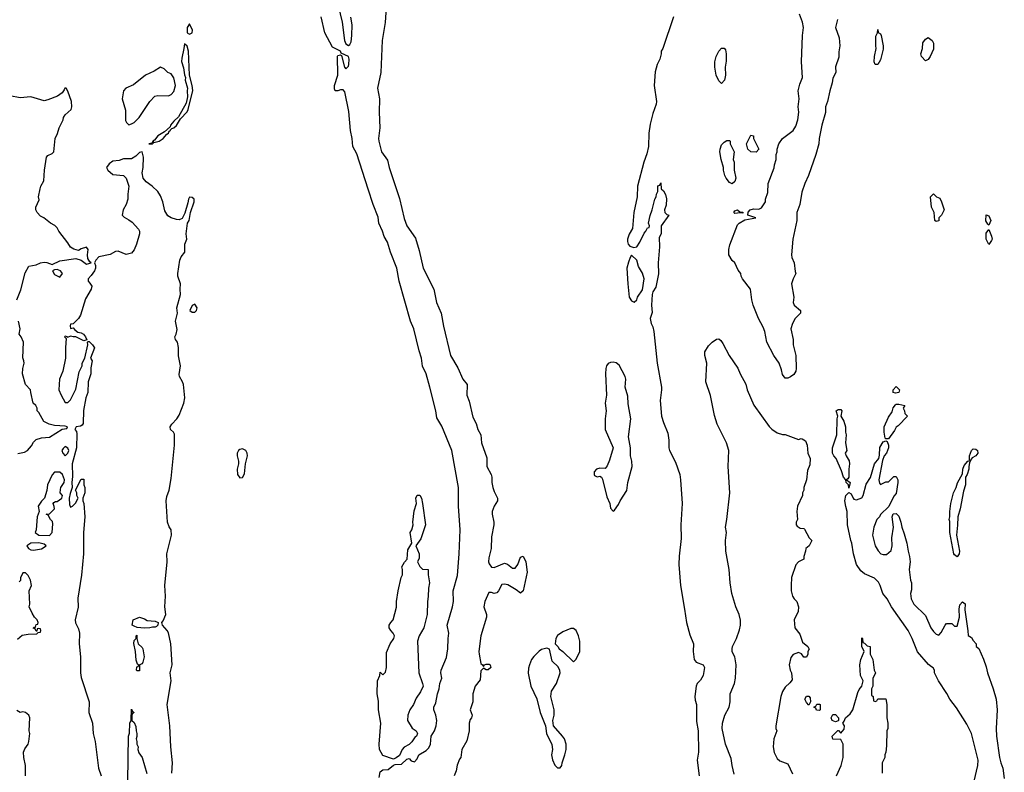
# Model space of a CAD drawing. Header units: inches. Extents: x 2347120 to 2490770, y 707513 to 877705.
# Tile 30 of 132: x 2427366 to 2434806, y 751318 to 757008. Entities that reach past the tile are written whole.
import ezdxf

# ---------------------------------------------------------------- set-up
doc = ezdxf.new("R2010")
doc.units = ezdxf.units.IN
doc.header["$MEASUREMENT"] = 0
doc.layers.add('C4725', color=7, linetype='Continuous')
doc.layers.add('C4735', color=7, linetype='Continuous')

msp = doc.modelspace()

# ---------------------------------------------------------------- linework, layer by layer
at = {"layer": 'C4725', "color": 5}
for points, elevation in [([(2429760.4, 757170), (2429803.6, 756990), (2429819.7, 756850), (2429830, 756824.9), (2429850, 756812.2), (2429859.3, 756820.7), (2429870, 756841), (2429876.4, 756890), (2429878.9, 756970), (2429867, 757027)], 20), ([(2430000, 755726.1), (2429913, 755993), (2429882.3, 756050), (2429876.9, 756110), (2429864.9, 756170), (2429853.1, 756313.1), (2429821.8, 756461.8), (2429810, 756478.3), (2429790, 756479.2), (2429770, 756471.1), (2429750, 756469.6), (2429744.8, 756484.8), (2429745.6, 756510), (2429769.8, 756590), (2429767.3, 756732.7), (2429770, 756738.8), (2429790, 756742.8), (2429798.5, 756738.5), (2429820.7, 756650), (2429830, 756636), (2429850, 756656), (2429853.3, 756670), (2429855.6, 756710), (2429851, 756730), (2429796, 756756), (2429789, 756770), (2429730, 756801.7), (2429671.6, 756910), (2429643.9, 757030)], 20), ([(2427345.1, 754890), (2427375.5, 754964.5), (2427406.8, 755093.2), (2427434.6, 755145.4), (2427490, 755154), (2427522, 755170), (2427550, 755174.4), (2427572, 755172), (2427610, 755156), (2427670, 755186), (2427790, 755202.8), (2427830.9, 755190.9), (2427870, 755161), (2427906, 755170), (2427896.4, 755176.4), (2427881.5, 755201.5), (2427878, 755230), (2427882, 755270), (2427870, 755288), (2427830, 755275.3), (2427810, 755262), (2427773.6, 755273.6), (2427750, 755288.7), (2427730, 755322), (2427662, 755410), (2427650, 755435.3), (2427632.5, 755452.5), (2427598, 755470), (2427548.9, 755508.9), (2427523.1, 755523.1), (2427498, 755550), (2427488.7, 755570), (2427488.7, 755590), (2427512.9, 755647.1), (2427509, 755670), (2427520.9, 755730), (2427526.6, 755750), (2427549.3, 755790), (2427553.2, 755870), (2427569, 755970), (2427579, 755981), (2427610, 755996), (2427624, 756010), (2427634, 756110), (2427652.5, 756147.5), (2427664, 756190), (2427693.2, 756250), (2427696, 756270), (2427709.2, 756290), (2427755.3, 756330), (2427759, 756350), (2427757.2, 756390), (2427730, 756468), (2427718, 756490), (2427706.8, 756490), (2427702.8, 756477.2), (2427685.8, 756454.2), (2427650.3, 756429.7), (2427578.9, 756401.1), (2427550, 756395.1), (2427450, 756424.5), (2427370, 756418.7), (2427290, 756433.7)], 40), ([(2428514.6, 751310), (2428519.8, 751390), (2428507.1, 751510), (2428499.8, 751670), (2428480.4, 751830), (2428511.2, 752008.8), (2428501.8, 752070), (2428517.8, 752130), (2428508.6, 752290), (2428490, 752372.3), (2428481.1, 752390), (2428446, 752430), (2428439.5, 752450), (2428450, 752462), (2428470.9, 752510), (2428463, 752570), (2428466.9, 752650), (2428462, 752730), (2428479.8, 752910), (2428478, 752970), (2428514, 753110), (2428510.8, 753150), (2428494.8, 753174.7), (2428483.6, 753210), (2428473.1, 753370), (2428478, 753402), (2428494.8, 753450), (2428510, 753538), (2428535.3, 753790), (2428534.7, 753874.7), (2428529.2, 753890), (2428506, 753910), (2428502.7, 753930), (2428515.1, 753950), (2428552.3, 753990), (2428570, 754018.8), (2428605.1, 754110), (2428612.4, 754150), (2428602.7, 754250), (2428597.2, 754270), (2428573.2, 754310), (2428570, 754326), (2428581.2, 754390), (2428566.3, 754466.3), (2428566, 754530), (2428557.2, 754570), (2428544, 754590), (2428539, 754610), (2428549.3, 754630.7), (2428555.1, 754664.9), (2428542.7, 754730), (2428557.2, 754790), (2428553.2, 754830), (2428581.2, 754930), (2428577.2, 754970), (2428581.2, 755010), (2428561.2, 755070), (2428560.9, 755090), (2428575.1, 755190), (2428585.1, 755214.9), (2428613.2, 755250), (2428613.2, 755310), (2428628.7, 755350), (2428624, 755390), (2428634, 755470), (2428645.2, 755490), (2428657.2, 755550), (2428683.7, 755630), (2428684.5, 755650), (2428670, 755662.9), (2428650, 755667), (2428640.3, 755650), (2428637.2, 755622.8), (2428613.8, 755546.2), (2428594, 755506), (2428570, 755495.4), (2428550, 755496.5), (2428509.9, 755509.9), (2428486.2, 755526.2), (2428462.7, 755562.7), (2428447.3, 755630), (2428430, 755675.6), (2428410, 755709.5), (2428367.6, 755750), (2428321.1, 755781.1), (2428297.7, 755810), (2428291.5, 755850), (2428298.4, 755890), (2428301.3, 755970), (2428290, 756008.7), (2428270, 756004), (2428242.5, 755977.5), (2428210, 755957.2), (2428150, 755955.3), (2428116.9, 755943.1), (2428070, 755938), (2428041, 755919), (2428022, 755890), (2428032, 755870), (2428070, 755838), (2428150, 755831), (2428171, 755810), (2428190.8, 755750), (2428182.8, 755690), (2428182.8, 755650), (2428170.8, 755610), (2428146.8, 755570), (2428141, 755530), (2428154.4, 755514.4), (2428190, 755496), (2428216.3, 755476.3), (2428264, 755424), (2428270.8, 755410), (2428270.7, 755390), (2428248.2, 755310), (2428230, 755269.4), (2428210, 755242.9), (2428170, 755233.3), (2428110, 755256.9), (2428090, 755255.1), (2428050, 755234), (2427964.4, 755215.6), (2427941, 755190), (2427931.3, 755170), (2427938, 755150), (2427938, 755130), (2427931.3, 755110), (2427906.4, 755073.6), (2427882, 755050), (2427882, 755030), (2427896.9, 755016.9), (2427910, 754994), (2427906, 754970), (2427863.5, 754896.5), (2427825.4, 754774.6), (2427811.3, 754750), (2427770, 754708), (2427750, 754706), (2427747.7, 754692.3), (2427750, 754674), (2427770, 754678), (2427782, 754662), (2427804.5, 754644.5), (2427830, 754640.5), (2427846.8, 754630), (2427864, 754610), (2427872, 754588), (2427850, 754579.3), (2427790, 754609.3), (2427769.3, 754609.3), (2427750, 754615.3), (2427726, 754606), (2427726, 754610), (2427710, 754615.3), (2427704.7, 754610), (2427718, 754598), (2427711, 754530), (2427711, 754450), (2427691, 754350), (2427666, 754290), (2427662, 754210), (2427678, 754170), (2427710, 754114), (2427730, 754114), (2427750, 754134), (2427790, 754214), (2427815.3, 754344.7), (2427838, 754390), (2427838, 754410), (2427858, 754450), (2427881.2, 754550), (2427878, 754570), (2427884, 754576), (2427890, 754574.8), (2427916, 754550), (2427930, 754526), (2427902, 754450), (2427913.4, 754430), (2427903.5, 754376.5), (2427903, 754330), (2427882, 754270), (2427880.5, 754190), (2427865.5, 754150), (2427846.9, 754053.1), (2427846, 753954), (2427838, 753942), (2427824.5, 753935.5), (2427791.3, 753928.7), (2427782, 753910), (2427794, 753894), (2427796.3, 753876.3), (2427794.8, 753770), (2427763, 753650), (2427764.7, 753555.3), (2427758.8, 753510), (2427762.8, 753470), (2427746.8, 753426.8), (2427740.7, 753390), (2427742.8, 753342.8), (2427750, 753322), (2427766, 753330), (2427788.4, 753351.6), (2427808, 753390), (2427798, 753410), (2427798, 753430), (2427788.4, 753451.6), (2427830, 753534), (2427850, 753534), (2427851.3, 753490), (2427858, 753470), (2427858, 753430), (2427842, 753390), (2427842, 753370), (2427850.9, 753350.9), (2427859.1, 753250), (2427847.3, 753130), (2427847.7, 752970), (2427832.7, 752807.3), (2427804.5, 752635.5), (2427806.4, 752566.4), (2427784, 752470), (2427787.5, 752447.5), (2427810, 752402), (2427817.3, 752370), (2427816.3, 752290), (2427826, 752190), (2427825.5, 752070), (2427830, 752034), (2427890.4, 751850.4), (2427887.7, 751770), (2427914.8, 751690), (2427922, 751610), (2427936.3, 751550), (2427961, 751350), (2427981, 751290)], 40), ([(2427351.9, 753728.1), (2427402, 753738), (2427424, 753750), (2427454, 753786), (2427470, 753814.8), (2427490, 753833), (2427530, 753845.5), (2427590, 753851.3), (2427687.3, 753912.7), (2427722, 753918), (2427726, 753930), (2427710, 753935.3), (2427630, 753939), (2427588, 753950), (2427549, 753970), (2427510, 754038), (2427498, 754050), (2427498, 754070), (2427488, 754090), (2427468.7, 754110), (2427448.7, 754190), (2427448, 754210), (2427408.7, 754250), (2427386, 754330), (2427389.4, 754370), (2427399, 754410), (2427398, 754430), (2427389.3, 754450.7), (2427395.3, 754570), (2427378, 754610), (2427362, 754630), (2427368.7, 754671.3), (2427357.2, 754730)], 40), ([(2427350, 752324.7), (2427385.6, 752354.4), (2427430, 752362), (2427496.4, 752363.6), (2427506, 752374), (2427522, 752378), (2427526, 752390), (2427522, 752402), (2427510, 752406), (2427498, 752402), (2427494, 752386), (2427490, 752386), (2427482, 752402), (2427468.7, 752408.7), (2427474, 752414), (2427486, 752414), (2427490, 752434), (2427502, 752438), (2427506, 752450), (2427498, 752470), (2427478, 752490), (2427460.2, 752520.2), (2427438, 752570), (2427442, 752590), (2427438, 752690), (2427454, 752730), (2427448, 752770), (2427430, 752806), (2427410, 752826), (2427390, 752826), (2427372.7, 752787.3), (2427371.6, 752768.4), (2427362, 752758)], 40), ([(2427409.6, 751290), (2427409.4, 751370), (2427397.2, 751430), (2427395.3, 751470), (2427404.7, 751495.3), (2427428.7, 751530), (2427434, 751550), (2427442, 751610), (2427438, 751630), (2427442, 751730), (2427435.3, 751750), (2427410, 751769), (2427390, 751775.3), (2427370, 751768.7), (2427344.7, 751784.7)], 40), ([(2428184, 751250), (2428189, 751590), (2428194.6, 751614.6), (2428198, 751690), (2428208.4, 751711.6), (2428210, 751794), (2428218, 751778), (2428231.3, 751770), (2428218, 751762), (2428214, 751750), (2428214, 751710), (2428230, 751694), (2428243.6, 751663.6), (2428244.7, 751630), (2428250.8, 751610), (2428250.7, 751589.3), (2428244.7, 751570), (2428251, 751550), (2428251, 751530), (2428261, 751510), (2428258, 751490), (2428266, 751466), (2428290.8, 751430), (2428327.5, 751307.5)], 40)]:
    msp.add_lwpolyline(points, dxfattribs=dict(at, elevation=elevation))
at = {"layer": 'C4725', "color": 5, "elevation": 40}
for points in [[(2428650, 756978), (2428632, 756950), (2428631.3, 756930), (2428632, 756910), (2428650, 756898), (2428668, 756910), (2428672.3, 756930)], [(2428610, 756826), (2428606.8, 756790), (2428590, 756718), (2428589, 756691), (2428604, 756644), (2428610, 756592), (2428619.1, 756570), (2428616.3, 756550), (2428633, 756490), (2428630.5, 756470), (2428634.8, 756425.2), (2428623.4, 756376.6), (2428565.5, 756274.5), (2428530, 756241.2), (2428505.5, 756210), (2428502.8, 756197.2), (2428459.6, 756160.4), (2428408.4, 756130), (2428383.4, 756096.6), (2428371.3, 756090), (2428378, 756082), (2428370, 756086), (2428364.7, 756075.3), (2428342, 756070), (2428370, 756068.7), (2428380.2, 756079.8), (2428419.3, 756090), (2428449.3, 756110), (2428476.9, 756143.1), (2428489.2, 756150), (2428495.6, 756164.4), (2428505.2, 756170), (2428504.7, 756175.3), (2428514.8, 756185.2), (2428530, 756191), (2428551.8, 756208.2), (2428582, 756258), (2428630, 756311.3), (2428638, 756330), (2428673.4, 756473.4), (2428669.3, 756510), (2428649.2, 756589.2), (2428641.2, 756770), (2428630, 756808)], [(2428430, 756648.7), (2428380.9, 756619.1), (2428316, 756590), (2428224.6, 756515.4), (2428166.8, 756490), (2428151.3, 756470), (2428141, 756410), (2428165.4, 756325.4), (2428166.4, 756246.4), (2428171.6, 756231.6), (2428190, 756214), (2428210, 756222), (2428230, 756231.3), (2428268.7, 756270), (2428349.1, 756390.9), (2428386, 756430), (2428410, 756434), (2428490, 756432), (2428510, 756442), (2428530, 756464.7), (2428542, 756510), (2428530, 756568.7), (2428510, 756598), (2428486, 756610), (2428456.4, 756636.4)], [(2427650, 755119), (2427630, 755118), (2427614, 755110), (2427630, 755082), (2427670, 755062), (2427688, 755090), (2427675.3, 755110)], [(2428690, 754858), (2428670, 754846), (2428652, 754810), (2428670, 754798), (2428690, 754798), (2428702, 754810), (2428708, 754830)], [(2427710, 753781.2), (2427693, 753767), (2427684, 753750), (2427690.7, 753730), (2427710, 753710.7), (2427729.3, 753730), (2427736, 753750), (2427729.4, 753769.4)], [(2429050, 753762.9), (2429030, 753759), (2429019.5, 753750), (2429008.3, 753730), (2429008.2, 753710), (2429020.4, 753670), (2429020.1, 753650), (2429009.6, 753610), (2429010.9, 753570), (2429030, 753544.6), (2429050, 753546.7), (2429065.1, 753574.9), (2429072.8, 753650), (2429086.7, 753710), (2429084.9, 753730), (2429073.6, 753750)], [(2427670, 753588), (2427630, 753586), (2427610, 753568), (2427574.8, 753490), (2427570.9, 753449.1), (2427552, 753390), (2427530, 753368.7), (2427506, 753330), (2427512, 753290), (2427498, 753250), (2427491.3, 753150), (2427482, 753130), (2427511, 753111), (2427590, 753108.5), (2427611.2, 753130), (2427616.5, 753196.5), (2427612.9, 753212.9), (2427598, 753230), (2427582, 753262), (2427566, 753270), (2427590, 753272), (2427628, 753310), (2427627.3, 753327.3), (2427618, 753350), (2427623.1, 753356.9), (2427635.3, 753364.7), (2427650, 753366), (2427685.2, 753390), (2427689.2, 753410), (2427672.7, 753430), (2427675.1, 753455.1), (2427677.6, 753470), (2427700.9, 753510), (2427705.1, 753530), (2427690, 753569)], [(2427510, 753051.8), (2427450, 753049.3), (2427418.8, 753030), (2427431.3, 753010), (2427450, 753000.7), (2427470, 752998), (2427530, 753008), (2427565.2, 753030), (2427550, 753042.7)], [(2428390, 752414.5), (2428370, 752416), (2428350, 752409.6), (2428310, 752407), (2428252.7, 752412.7), (2428230, 752422.7), (2428215.3, 752430), (2428224, 752470), (2428270, 752491.3), (2428310, 752479.1), (2428330, 752464.9), (2428390, 752460.3), (2428411, 752450), (2428410.8, 752430), (2428399.5, 752420.5)], [(2428250, 752086), (2428248, 752090), (2428250, 752114), (2428262, 752118), (2428266, 752130), (2428255.3, 752135.3), (2428244.7, 752164.7), (2428242, 752230), (2428229.1, 752290.9), (2428230, 752314), (2428246, 752330), (2428246, 752350), (2428250, 752354), (2428251.3, 752330), (2428262, 752290), (2428290, 752262), (2428296, 752250), (2428306, 752190), (2428297.3, 752150), (2428290, 752139), (2428272, 752130), (2428270, 752086)]]:
    msp.add_lwpolyline(points, close=True, dxfattribs=at)
at = {"layer": 'C4735', "color": 5}
for points, elevation in [([(2430161.9, 757510), (2430127.9, 756987.9), (2430104.2, 756850), (2430094.2, 756610), (2430070.4, 756490), (2430084.7, 756410), (2430080.9, 756310), (2430087.8, 756190), (2430077.1, 756110), (2430078.8, 756090), (2430100.1, 756010), (2430145.7, 755945.7), (2430156.8, 755890), (2430235.8, 755655.8), (2430270, 755505.4), (2430291.4, 755450), (2430355.6, 755355.6), (2430383.6, 755263.6), (2430413.7, 755130), (2430494.1, 754970), (2430515.3, 754870), (2430550.1, 754790), (2430568.6, 754690), (2430622.3, 754470), (2430676.6, 754376.6), (2430713.8, 754290), (2430746.9, 754250), (2430743.6, 754170), (2430762.7, 754122.7), (2430790, 754004), (2430815.2, 753955.2), (2430828.4, 753910), (2430849.6, 753870), (2430856.6, 753810), (2430895.6, 753695.6), (2430896.4, 753630), (2430928.2, 753570), (2430934, 753550), (2430934, 753510), (2430941.1, 753470), (2430950, 753441.5), (2430977.5, 753390), (2430975.6, 753370), (2430950, 753329.8), (2430935.9, 753290), (2430935.1, 753270), (2430947.9, 753210), (2430948, 753190), (2430930, 753099.3), (2430928.9, 753010), (2430910, 752939.3), (2430909.3, 752910), (2430914.3, 752894.3), (2430930, 752869.4), (2430950, 752865), (2431030, 752898.3), (2431051.2, 752891.2), (2431090, 752860.4), (2431110, 752862), (2431129.6, 752890), (2431150, 752944.7), (2431170, 752952), (2431190.4, 752910), (2431200.3, 752830), (2431170.3, 752690), (2431150, 752673.2), (2431118.2, 752698.2), (2431053.9, 752733.9), (2431030, 752741.4), (2431010, 752737.7), (2430984.2, 752690), (2430970, 752675.8), (2430950, 752670.7), (2430930, 752678), (2430910, 752677.2), (2430881.6, 752610), (2430874.2, 752570), (2430892.9, 752510), (2430893.8, 752490), (2430851.4, 752350), (2430836.4, 752230), (2430837.9, 752210), (2430850, 752139.3), (2430864, 752130), (2430870, 752118), (2430879, 752130), (2430890, 752134.9), (2430914.4, 752134.4), (2430921, 752130), (2430926, 752110), (2430906.4, 752093.6), (2430890, 752093.2), (2430870, 752105.2), (2430850, 752086), (2430844.1, 752015.9), (2430807.5, 751970), (2430791, 751910), (2430789.6, 751850), (2430768.7, 751790), (2430784, 751750), (2430780.3, 751730), (2430770, 751717.4), (2430762.3, 751690), (2430762.7, 751630), (2430745.4, 751554.6), (2430708, 751490), (2430700.2, 751430), (2430690, 751416), (2430671.7, 751371.7), (2430663.6, 751330), (2430649.1, 751290)], 20), ([(2433545.5, 757010), (2433531, 756950), (2433558, 756870), (2433562.8, 756810), (2433555.3, 756764.7), (2433555.3, 756724.7), (2433531.1, 756651.1), (2433532, 756610), (2433510, 756566), (2433506, 756530), (2433487.3, 756470), (2433470.8, 756390), (2433456, 756350), (2433454.4, 756305.6), (2433428.1, 756211.9), (2433407.7, 756110), (2433404, 756070), (2433382, 755990), (2433326.8, 755830), (2433298.8, 755770), (2433276.8, 755703.2), (2433260.7, 755610), (2433237.3, 755550), (2433237.3, 755490), (2433207.3, 755350), (2433198.8, 755230), (2433201, 755210), (2433218, 755170), (2433225.4, 755105.4), (2433231.3, 755090), (2433211.3, 755050), (2433198, 755010), (2433216, 754910), (2433211.3, 754870), (2433218, 754850), (2433264.7, 754810), (2433264.7, 754790), (2433226, 754750), (2433204.7, 754710), (2433192, 754670), (2433211.3, 754590), (2433211.3, 754550), (2433231.3, 754470), (2433232, 754370), (2433231.3, 754350), (2433215.3, 754324.7), (2433190, 754308), (2433170, 754298), (2433150, 754298), (2433130, 754326), (2433122, 754362), (2433104, 754410), (2433065.2, 754470), (2433012.7, 754570), (2432996, 754650), (2432984.1, 754684.1), (2432949.5, 754749.5), (2432909, 754850), (2432899, 754890), (2432888.7, 754970), (2432828, 755050), (2432818, 755070), (2432815.3, 755090), (2432794.6, 755114.6), (2432768.9, 755168.9), (2432750, 755188), (2432725.2, 755230), (2432724, 755270), (2432732.9, 755307.1), (2432790, 755458), (2432802, 755470), (2432846, 755494), (2432928, 755510), (2432869.1, 755529.1), (2432870, 755554), (2432886, 755570), (2432910, 755579.3), (2432950, 755576), (2432970, 755584.7), (2433002, 755630), (2433002, 755650), (2433018, 755702), (2433022, 755770), (2433067.3, 755887.3), (2433068.9, 755911.1), (2433082, 755950), (2433082, 755990), (2433088.7, 756010), (2433088.7, 756030), (2433102, 756070), (2433129.3, 756110.7), (2433210, 756171.3), (2433230, 756202), (2433245.2, 756250), (2433252.7, 756310), (2433249.3, 756350), (2433256, 756410), (2433249, 756470), (2433260.2, 756519.8), (2433281.2, 756570), (2433273.2, 756690), (2433281.2, 756890), (2433289.2, 756950), (2433281.2, 756990), (2433259.3, 757050)], 40), ([(2432306, 757030), (2432224.7, 756790), (2432212, 756770), (2432212, 756750), (2432202, 756710), (2432182, 756670), (2432167.1, 756612.9), (2432160.7, 756510), (2432177.3, 756390), (2432174.8, 756370), (2432150, 756298), (2432130, 756218), (2432120.4, 756150), (2432117.3, 756050), (2432105.2, 755994.8), (2432082, 755930), (2432034, 755750), (2432030.6, 755669.4), (2432007.3, 755550), (2431996, 755430), (2431970, 755386), (2431958, 755350), (2431958, 755330), (2431964.7, 755310), (2431976.9, 755296.9), (2432006, 755286), (2432030, 755292), (2432052.9, 755327.1), (2432084.7, 755395.3), (2432098, 755410), (2432110, 755434), (2432122, 755438), (2432126, 755450), (2432118, 755470), (2432128.9, 755528.9), (2432144, 755570), (2432164, 755650), (2432175.3, 755670), (2432178, 755690), (2432188, 755710), (2432188.4, 755751.6), (2432202, 755758), (2432210, 755774), (2432214, 755730), (2432230, 755714), (2432245.4, 755685.4), (2432253.7, 755653.7), (2432250, 755606), (2432238.8, 755570), (2432241, 755550), (2432256.3, 755536.3), (2432271.3, 755530), (2432214, 755450), (2432212.7, 755390), (2432197.5, 755362.5), (2432200.3, 755290), (2432190.5, 755170), (2432192.8, 755087.2), (2432173.2, 754986.8), (2432151, 754950), (2432144.7, 754930), (2432140.7, 754850), (2432144.5, 754795.5), (2432130.7, 754750), (2432138, 754710), (2432150, 754684.7), (2432157, 754650), (2432182, 754410), (2432214.4, 754230), (2432216.4, 754210), (2432206.4, 754130), (2432216.3, 754010), (2432230, 753962), (2432262.5, 753882.5), (2432270.7, 753830), (2432270.7, 753770), (2432276.3, 753750), (2432321.6, 753661.6), (2432353.4, 753570), (2432359.1, 753530), (2432370.8, 753350), (2432362, 753190), (2432365.1, 753085.1), (2432347.9, 752952.1), (2432345.7, 752890), (2432358, 752730), (2432390.5, 752550), (2432403.8, 752450), (2432430, 752358), (2432456.3, 752290), (2432454.8, 752230), (2432462.8, 752170), (2432478, 752150), (2432531.3, 752130), (2432540.7, 752110), (2432530, 752048.7), (2432510, 752014), (2432484, 751990), (2432476.3, 751970), (2432468.6, 751891.4), (2432470, 751862), (2432480.5, 751830), (2432481.1, 751701.1), (2432493.4, 751630), (2432494.8, 751470), (2432486, 751410), (2432501, 751290)], 40), ([(2430081, 751279), (2430090, 751321), (2430110, 751336), (2430150, 751338), (2430190, 751372), (2430203.1, 751376.9), (2430250, 751378), (2430290, 751418), (2430310, 751422), (2430324, 751404), (2430350, 751397.3), (2430370, 751418.8), (2430382.9, 751450), (2430437.1, 751482.9), (2430456.2, 751503.8), (2430469.9, 751530), (2430473.9, 751590), (2430500.2, 751630), (2430512.5, 751670), (2430517.8, 751710), (2430510.6, 751750.6), (2430495.2, 751790), (2430494.2, 751810), (2430510, 751842.4), (2430522.5, 751910), (2430535.2, 751950), (2430540.3, 751990), (2430556.2, 752030), (2430548.4, 752070), (2430549.7, 752090), (2430590, 752186), (2430601, 752250), (2430603.2, 752330), (2430609.2, 752370), (2430595.2, 752430), (2430635.4, 752570), (2430642.7, 752610), (2430642.3, 752690), (2430673.6, 752806.4), (2430687.8, 752970), (2430694, 753150), (2430682, 753330), (2430680.4, 753470), (2430632.3, 753750), (2430555.4, 753935.4), (2430518, 753998), (2430510.9, 754050), (2430465.8, 754230), (2430437.2, 754330), (2430409.2, 754389.2), (2430402.9, 754450), (2430384.6, 754504.6), (2430344.1, 754670), (2430319.6, 754730), (2430234.1, 755030), (2430216.6, 755130), (2430168.2, 755250), (2430145.1, 755325.1), (2430119.5, 755370), (2430108.5, 755410), (2430080.4, 755470), (2430075, 755515), (2430037.8, 755610), (2430000, 755726.1)], 20), ([(2432764.1, 751304.1), (2432749.3, 751370), (2432743.2, 751423.2), (2432699, 751530), (2432674, 751650), (2432675.3, 751690), (2432695.3, 751750), (2432728, 751810), (2432735.3, 751850), (2432734, 751910), (2432766, 751990), (2432776, 752030), (2432780.9, 752130), (2432769.2, 752190), (2432749.5, 752229.5), (2432749.2, 752250), (2432752.7, 752270), (2432782, 752330), (2432805.8, 752394.2), (2432811.8, 752430), (2432811.7, 752468.3), (2432802.9, 752510), (2432778.4, 752570), (2432746.3, 752670), (2432734.3, 752750), (2432727.2, 752850), (2432701.6, 752990), (2432699.5, 753070), (2432705.6, 753130), (2432698.7, 753170), (2432709.7, 753230), (2432731.6, 753430), (2432720.5, 753630), (2432723.9, 753750), (2432706.9, 753810), (2432635.6, 753950), (2432616.6, 754016.6), (2432586.2, 754166.2), (2432549.7, 754270), (2432557, 754410), (2432543.7, 754470), (2432544.1, 754495.9), (2432570, 754542), (2432598, 754570), (2432630, 754592), (2432650, 754594), (2432663.6, 754583.6), (2432679.8, 754559.8), (2432726, 754470), (2432793.2, 754373.2), (2432810.7, 754330), (2432852.8, 754252.8), (2432864, 754210), (2432913.7, 754093.7), (2433030, 753931.3), (2433050, 753911.3), (2433090, 753884.7), (2433130, 753871.3), (2433150, 753871.3), (2433250, 753834), (2433270, 753842), (2433279.6, 753839.6), (2433303.6, 753823.6), (2433316, 753790), (2433321, 753730), (2433338, 753690), (2433336.9, 753643.1), (2433319.6, 753600.4), (2433311, 753530), (2433292, 753470), (2433292, 753450), (2433282, 753430), (2433282, 753410), (2433242, 753330), (2433238, 753290), (2433242, 753230), (2433232, 753210), (2433232, 753190), (2433239.6, 753179.6), (2433263.6, 753163.6), (2433290, 753162), (2433296.9, 753156.9), (2433332, 753090), (2433350.7, 753069.3), (2433332, 753030), (2433306, 753010), (2433304.7, 752990), (2433292, 752950), (2433291.3, 752928.7), (2433250, 752908), (2433230, 752886), (2433198.8, 752790), (2433194.8, 752730), (2433196, 752690), (2433206, 752650), (2433218, 752630), (2433238, 752610), (2433251.3, 752570), (2433247.1, 752532.9), (2433218, 752470), (2433222, 752410), (2433262, 752362), (2433282, 752302), (2433322, 752270), (2433330.9, 752249.1), (2433322, 752230), (2433322, 752210), (2433310, 752188), (2433290, 752188), (2433274.6, 752214.6), (2433250, 752224), (2433210, 752209), (2433193.2, 752186.8), (2433180.7, 752130), (2433187.3, 752090), (2433198.8, 752070), (2433203.6, 752016.4), (2433186.4, 751993.6), (2433150, 751962), (2433130.5, 751929.5), (2433116.3, 751890), (2433078.8, 751670), (2433078.8, 751650), (2433086, 751630), (2433064, 751570), (2433058.8, 751510), (2433067.5, 751467.5), (2433090, 751422), (2433110, 751404.7), (2433170, 751382), (2433206.4, 751306.4)], 40), ([(2434577.2, 751250), (2434605.2, 751370), (2434609, 751410), (2434559, 751610), (2434522, 751682), (2434444.1, 751804.1), (2434394, 751870), (2434372.3, 751912.3), (2434308.7, 752010), (2434278, 752070), (2434278, 752090), (2434268.4, 752108.4), (2434254.6, 752114.6), (2434233.6, 752133.6), (2434150, 752228.7), (2434109, 752330), (2434079, 752390), (2433954, 752570), (2433922, 752630), (2433889, 752670), (2433869, 752730), (2433855.5, 752755.5), (2433825.6, 752785.6), (2433750, 752819), (2433721.5, 752841.5), (2433690, 752888), (2433665.2, 752970), (2433654, 753050), (2433645.2, 753070), (2433622, 753190), (2433619, 753290), (2433607.5, 753327.5), (2433601.6, 753370), (2433609.5, 753410.5), (2433630, 753434), (2433650, 753422), (2433662.8, 753390), (2433670, 753382.8), (2433690, 753378.8), (2433730, 753392), (2433739, 753410), (2433763.3, 753496.7), (2433794.2, 753545.8), (2433825.2, 753650), (2433858, 753690), (2433864, 753716), (2433865.6, 753774.4), (2433890, 753816), (2433910, 753824.7), (2433919.8, 753819.8), (2433930.9, 753790.9), (2433931.3, 753770), (2433916, 753730), (2433898, 753710), (2433884.7, 753675.3), (2433858, 753530), (2433863.6, 753503.6), (2433870, 753494), (2433910, 753514), (2433930, 753514), (2433970, 753554), (2433990, 753554), (2434002, 753530), (2434002, 753510), (2433990, 753426), (2433970, 753406), (2433932.7, 753327.3), (2433870, 753266), (2433862, 753250), (2433842, 753230), (2433821, 753170), (2433811, 753110), (2433831.1, 753031.1), (2433851.6, 752991.6), (2433874, 752970), (2433890, 752964.7), (2433916.4, 752963.6), (2433950, 752994), (2433959, 753030), (2433957.2, 753090), (2433968.7, 753170), (2433958, 753250), (2433967.3, 753272.7), (2433990, 753274), (2434010, 753254), (2434024.7, 753210), (2434030.8, 753170), (2434050, 753122), (2434070.4, 753050.4), (2434079.1, 752990), (2434090.7, 752949.3), (2434094, 752910), (2434086.8, 752850), (2434098, 752770), (2434104.7, 752750), (2434103.6, 752696.4), (2434098, 752670), (2434102, 752630), (2434122, 752590), (2434210, 752502), (2434251.3, 752410), (2434270, 752382), (2434290, 752362), (2434310, 752354), (2434330, 752374), (2434358, 752430), (2434370, 752442), (2434410, 752442), (2434430, 752422), (2434450, 752422), (2434466.6, 752490), (2434464.2, 752550), (2434470, 752584.7), (2434490, 752606), (2434510, 752591.3), (2434506.8, 752546.8), (2434531.6, 752388.4), (2434532.7, 752352.7), (2434556.9, 752336.9), (2434570, 752314), (2434594, 752290), (2434594, 752270), (2434612.7, 752252.7), (2434650, 752174), (2434670, 752114), (2434678, 752070), (2434721, 751950), (2434744, 751870), (2434752.4, 751790), (2434745.5, 751650), (2434747.7, 751590), (2434770.7, 751430), (2434778.8, 751390), (2434794.8, 751350), (2434806, 751270)], 40), ([(2433539, 751290), (2433574, 751370), (2433589, 751430), (2433588, 751530), (2433570, 751566), (2433510, 751568), (2433506, 751590), (2433547.3, 751632.7), (2433552.7, 751632.7), (2433570, 751614), (2433596.4, 751643.6), (2433598, 751670), (2433586, 751690), (2433596.4, 751703.6), (2433606, 751730), (2433640.4, 751759.6), (2433662, 751790), (2433699.6, 751920.4), (2433710, 751944.7), (2433729.2, 751970), (2433735.3, 751990), (2433739, 752010), (2433719.3, 752050), (2433714.5, 752130), (2433720.9, 752170), (2433748, 752230), (2433728.7, 752270), (2433730, 752334), (2433734, 752330), (2433738, 752298), (2433750, 752294), (2433770, 752274), (2433792, 752270), (2433792, 752210), (2433812, 752170), (2433822, 752090), (2433832, 752070), (2433812.7, 752027.3), (2433812, 751970), (2433802, 751950), (2433802, 751902), (2433814, 751890), (2433818, 751858), (2433830, 751854), (2433842, 751858), (2433850, 751874), (2433910, 751872), (2433918, 751830), (2433918, 751730), (2433924.7, 751690), (2433924.7, 751650), (2433918, 751630), (2433916.9, 751516.9), (2433911.1, 751468.9), (2433902, 751450), (2433902, 751430), (2433882, 751390), (2433882, 751310)], 40)]:
    msp.add_lwpolyline(points, dxfattribs=dict(at, elevation=elevation))
for points, elevation in [([(2433850, 756668.7), (2433828.9, 756668.9), (2433822, 756690), (2433824, 756730), (2433837.2, 756790), (2433834, 756810), (2433836.4, 756883.6), (2433848, 756910), (2433850, 756934), (2433852, 756912), (2433870, 756902), (2433874.8, 756890), (2433890.6, 756810), (2433890, 756786), (2433870, 756706)], 40), ([(2434210, 756698), (2434179, 756730), (2434174, 756750), (2434189, 756790), (2434190, 756834), (2434210, 756862), (2434230, 756874), (2434262, 756850), (2434271, 756830), (2434271.3, 756810), (2434270, 756786), (2434244.7, 756730), (2434230, 756708)], 40), ([(2432670, 756526), (2432650, 756546), (2432628.7, 756590), (2432618, 756650), (2432618, 756690), (2432628.9, 756731.1), (2432648, 756770), (2432670, 756792), (2432690, 756794), (2432699.6, 756779.6), (2432704.7, 756750), (2432705.4, 756694.6), (2432696, 756650), (2432698, 756590), (2432691.3, 756550)], 40), ([(2432750, 755768), (2432730, 755778), (2432704, 755810), (2432694, 755830), (2432684, 755870), (2432684, 755890), (2432665.2, 755950), (2432657.2, 756010), (2432659, 756030), (2432670, 756062), (2432690, 756082), (2432710, 756094), (2432730, 756094), (2432734, 756090), (2432734, 756070), (2432764.7, 756010), (2432758, 755950), (2432764.7, 755930), (2432764.7, 755870), (2432778, 755810), (2432770, 755786)], 40), ([(2432930, 756006), (2432890, 756008), (2432869.1, 756029.1), (2432862, 756050), (2432858, 756070), (2432890, 756134), (2432912, 756130), (2432912, 756110), (2432952, 756030)], 40), ([(2434290, 755482), (2434282, 755490), (2434275.3, 755550), (2434256, 755590), (2434249, 755670), (2434270, 755692), (2434294, 755670), (2434318, 755658), (2434331.6, 755631.6), (2434352, 755570), (2434331.3, 755530), (2434312, 755510), (2434310, 755488)], 40), ([(2432810, 755554), (2432830, 755554), (2432830, 755546), (2432810, 755548), (2432770, 755542), (2432762, 755550), (2432770, 755562), (2432790.7, 755570.7)], 40), ([(2434690, 755455.3), (2434681.2, 755461.2), (2434667.5, 755487.5), (2434670, 755532), (2434690, 755524.7), (2434704, 755490)], 40), ([(2434690, 755308.7), (2434669.5, 755350), (2434670, 755394), (2434690, 755422), (2434710, 755372), (2434713, 755350), (2434710, 755338)], 40), ([(2431990, 755228), (2431978, 755210), (2431965.2, 755174.8), (2431954.8, 755130), (2431960.7, 755010), (2431971.3, 754910), (2431990, 754882), (2432010, 754872), (2432028, 754890), (2432035.3, 754910), (2432073.2, 754966.8), (2432084, 755050), (2432072.3, 755092.3), (2432042, 755142), (2432028.7, 755190)], 40), ([(2431850, 754418), (2431830, 754417), (2431812.5, 754407.5), (2431800.5, 754390), (2431794.9, 754370), (2431792.4, 754330), (2431799.1, 754170), (2431788.7, 754110), (2431797.1, 754050), (2431790.5, 753990), (2431790.8, 753910), (2431851, 753770), (2431823.4, 753676.6), (2431805.2, 753634.8), (2431790, 753615.3), (2431750, 753617.2), (2431724.7, 753610), (2431706.8, 753590), (2431706, 753570), (2431710, 753562), (2431730, 753551.3), (2431750, 753558), (2431762, 753550), (2431770, 753534), (2431801.4, 753401.4), (2431826, 753350), (2431830, 753314), (2431850, 753292), (2431860.4, 753299.6), (2431890, 753342), (2431902, 753370), (2431952.7, 753447.3), (2431962, 753510), (2431995.1, 753630), (2431992.3, 753670), (2431981.2, 753710), (2431980.9, 753770), (2431965.6, 753854.4), (2431983.7, 753990), (2431964.1, 754104.1), (2431961.2, 754161.2), (2431942, 754230), (2431946.6, 754290), (2431940.9, 754310), (2431894.9, 754394.9), (2431873, 754413)], 40), ([(2433984, 754184), (2433966, 754190), (2433966, 754210), (2433990, 754234), (2434014, 754210), (2434010, 754189.2)], 40), ([(2433910, 753838), (2433904.7, 753844.7), (2433897.2, 753890), (2433899.3, 753930), (2433930, 754002), (2433958, 754042), (2433965.6, 754074.4), (2433983.2, 754096.8), (2433990, 754101), (2434010, 754101), (2434054, 754090), (2434042, 754070), (2434052, 754050), (2434054, 754030), (2434074, 754010), (2434003.6, 753936.4), (2433990, 753928), (2433977.3, 753902.7), (2433930, 753838)], 40), ([(2433630, 753466), (2433628, 753490), (2433610, 753508), (2433608.7, 753530), (2433590, 753548.7), (2433576.2, 753596.2), (2433535.3, 753690), (2433518, 753710), (2433508, 753730), (2433508.7, 753770), (2433541.2, 753870), (2433544, 753990), (2433548.7, 754010), (2433535.3, 754050), (2433550, 754061), (2433570, 754061), (2433578.8, 754050), (2433571, 754010), (2433592.5, 753972.5), (2433604.9, 753930), (2433604.9, 753890), (2433610.5, 753870), (2433606.8, 753810), (2433614.8, 753750), (2433604.7, 753730), (2433610.8, 753710), (2433632.7, 753672.7), (2433636.3, 753650), (2433630.7, 753610), (2433630.8, 753549.2), (2433623.6, 753536.4), (2433614, 753530), (2433642, 753510)], 40), ([(2434450, 752946), (2434430, 752961.2), (2434425.6, 752970), (2434394.5, 753130), (2434393.2, 753213.2), (2434388.7, 753230), (2434395.3, 753250), (2434394, 753290), (2434402, 753350), (2434422, 753430), (2434442, 753470), (2434453.2, 753506.8), (2434490, 753574), (2434493.2, 753610), (2434502, 753638), (2434530, 753671.3), (2434546, 753674), (2434542, 753682), (2434543.7, 753710), (2434559.3, 753750), (2434570, 753762.8), (2434590, 753762), (2434604, 753750), (2434604.9, 753730), (2434590.5, 753710), (2434564, 753696), (2434554.4, 753685.6), (2434543.6, 753656.4), (2434537.3, 753630), (2434539.1, 753610), (2434526, 753570), (2434514, 753550), (2434512.4, 753490), (2434497, 753443), (2434473.7, 753310), (2434455.5, 753250), (2434453.4, 753186.6), (2434444, 753110), (2434466.8, 752990), (2434466, 752970)], 40), ([(2430190, 751418), (2430110, 751445.2), (2430085.1, 751490), (2430082.4, 751530), (2430094.3, 751690), (2430077.4, 751790), (2430076, 751856), (2430066.4, 751910), (2430069.7, 752010), (2430086.6, 752050), (2430090, 752074), (2430110, 752054), (2430130, 752074), (2430138, 752110), (2430136.4, 752223.6), (2430164, 752290), (2430194, 752330), (2430197.2, 752350), (2430189, 752370), (2430169.5, 752389.5), (2430157.2, 752410), (2430157.2, 752430), (2430169.5, 752450.5), (2430189, 752470), (2430213.2, 752566.8), (2430212.7, 752610), (2430225.2, 752690), (2430249, 752790), (2430259, 752810), (2430259, 752850), (2430254, 752870), (2430272.9, 752907.1), (2430293.2, 752930), (2430299, 753001), (2430328.7, 753050), (2430317.2, 753130), (2430330, 753152), (2430339.3, 753190), (2430337.2, 753210), (2430345.6, 753294.4), (2430364, 753350), (2430359, 753390), (2430370, 753412), (2430390, 753414), (2430401, 753390), (2430410.8, 753350), (2430432, 753190), (2430398, 753082), (2430358, 753030), (2430384.7, 752970), (2430383.6, 752936.4), (2430372, 752910), (2430390, 752874), (2430410, 752854), (2430451.6, 752851.6), (2430451.3, 752810), (2430462.8, 752750), (2430454, 752710), (2430453.2, 752646.8), (2430446.8, 752610), (2430446, 752510), (2430418.8, 752410), (2430384.7, 752350), (2430371.1, 752308.9), (2430382, 752070), (2430410.6, 751990), (2430413.4, 751970), (2430394.4, 751925.6), (2430362, 751878), (2430340.7, 751830), (2430314, 751790), (2430299.1, 751750), (2430297.3, 751710), (2430330.8, 751650.8), (2430362, 751630), (2430372, 751610), (2430364.7, 751590), (2430355.2, 751584.8), (2430330, 751548.7), (2430310, 751528.7), (2430270, 751508.7), (2430256, 751490), (2430235.3, 751444.7), (2430210, 751426)], 20), ([(2431530, 752405.2), (2431470, 752380.9), (2431430, 752352.3), (2431417.3, 752330), (2431412, 752290), (2431432, 752270), (2431442, 752250), (2431470, 752231.3), (2431550, 752154), (2431570, 752172), (2431597.2, 752230), (2431599, 752310), (2431589.2, 752350), (2431570, 752388.7), (2431550, 752404)], 40), ([(2431350, 752256), (2431310, 752245.1), (2431290, 752234), (2431250, 752192.7), (2431234, 752170), (2431217.3, 752130), (2431210, 752106), (2431208.1, 752068.1), (2431227.9, 751967.9), (2431273.4, 751873.4), (2431299.1, 751770), (2431338, 751670), (2431347.3, 751610), (2431387.1, 751527.1), (2431391, 751490), (2431384, 751450), (2431390.9, 751410.9), (2431410, 751372), (2431430, 751352), (2431450, 751352), (2431462, 751370), (2431464, 751390), (2431485.2, 751450), (2431494, 751490), (2431495.3, 751530), (2431482, 751570), (2431468.7, 751590), (2431399, 751670), (2431394, 751710), (2431404, 751750), (2431405.2, 751790), (2431379, 751890), (2431384, 751930), (2431422, 751990), (2431448.7, 752070), (2431448.4, 752088.4), (2431434.6, 752114.6), (2431390, 752158), (2431369, 752249)], 40), ([(2433330, 751826), (2433310, 751846), (2433298, 751870), (2433310, 751894), (2433330, 751894), (2433339.6, 751879.6), (2433342, 751850)], 40), ([(2433410, 751786), (2433387.3, 751787.3), (2433382, 751802), (2433366, 751810), (2433382, 751818), (2433390, 751834), (2433410, 751834), (2433414, 751830), (2433414, 751790)], 40), ([(2433530, 751698), (2433506, 751710), (2433498, 751730), (2433510, 751754), (2433530, 751754), (2433554, 751730), (2433554, 751710), (2433550, 751706)], 40)]:
    msp.add_lwpolyline(points, close=True, dxfattribs=dict(at, elevation=elevation))

doc.saveas('drawing.dxf')
